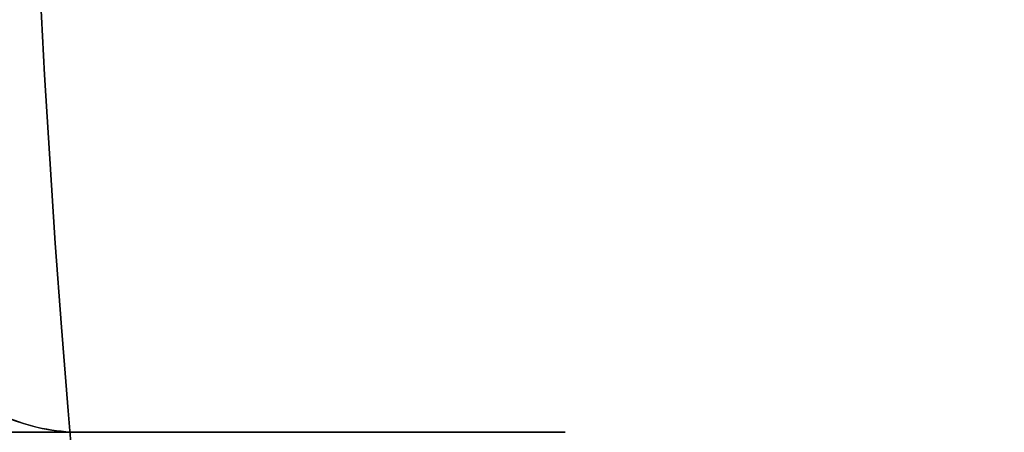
# Model space of a CAD drawing. Header units: millimetres. Extents: x 3074 to 3793, y -15 to 40.
# Tile 232 of 256: x 3738.954 to 3740.928, y 10.183 to 11.011. Entities that reach past the tile are written whole.
import ezdxf

# ---------------------------------------------------------------- set-up
doc = ezdxf.new("R2010")
doc.units = ezdxf.units.MM
doc.layers.add('Capa 01', color=7, linetype='Continuous')
doc.layers.add('METAL NEGRO', color=7, linetype='Continuous')

msp = doc.modelspace()

# ---------------------------------------------------------------- linework, layer by layer
at = {"layer": 'Capa 01', "extrusion": (0, 0, -1)}
for centre, radius in [((-3765.46, 12.4333, -1282.9218), 27.5), ((-3765.46, 12.4333, -1190.4218), 27.5), ((-3765.46, 12.4333, -1282.9218), 26.5), ((-3765.46, 12.4333, -1190.9218), 26.5)]:
    msp.add_arc(centre, radius, 180, 0, dxfattribs=at)
at = {"layer": 'Capa 01'}
for centre, radius in [((3765.46, 12.4333, 1097.9218), 27.5), ((3765.46, 12.4333, 1098.9218), 26.5)]:
    msp.add_arc(centre, radius, 180, 0, dxfattribs=at)
at = {"layer": 'METAL NEGRO'}
msp.add_line((3735.2313, 10.1833, 19.2511), (3740.0473, 10.1833, 19.2511), dxfattribs=at)
at = {"layer": 'METAL NEGRO', "extrusion": (0, -1, 0)}
msp.add_arc((3728.7696, 19.2511, -10.1833), 11.2777, 336.03481, 23.96519, dxfattribs=at)
at = {"layer": 'METAL NEGRO'}
for points, knots in [([(3738.2861, 11.9833, 12.8103), (3738.2828, 11.857, 12.8142), (3738.2859, 11.7311, 12.8315), (3738.304, 11.4896, 12.8895), (3738.3188, 11.3732, 12.9302), (3738.3597, 11.1487, 13.0345), (3738.3855, 11.0425, 13.0976), (3738.4452, 10.8482, 13.2398), (3738.4792, 10.759, 13.3193), (3738.5936, 10.5147, 13.5836), (3738.6811, 10.3925, 13.782), (3738.8732, 10.2246, 14.216), (3738.9728, 10.1833, 14.4401), (3739.0751, 10.1833, 14.6703)], [0, 0, 0, 0, 0.375838, 0.375838, 0.751676, 0.751676, 1.127515, 1.127515, 1.503353, 1.503353, 2.255029, 2.255029, 3.006706, 3.006706, 3.006706, 3.006706]), ([(3739.0751, 10.1833, 23.8319), (3739.024, 10.1833, 23.9468), (3738.9736, 10.1938, 24.0604), (3738.8738, 10.2356, 24.285), (3738.8242, 10.2673, 24.3969), (3738.729, 10.3506, 24.6118), (3738.6834, 10.4021, 24.7153), (3738.5961, 10.5257, 24.9139), (3738.5545, 10.5981, 25.0089), (3738.4416, 10.8397, 25.2698), (3738.3795, 11.0393, 25.4171), (3738.3188, 11.3738, 25.5722), (3738.3036, 11.4929, 25.6137), (3738.2858, 11.7342, 25.6712), (3738.2828, 11.8573, 25.688), (3738.2861, 11.9833, 25.6919)], [0, 0, 0, 0, 0.37557, 0.37557, 0.75114, 0.75114, 1.12671, 1.12671, 1.502279, 1.502279, 2.253419, 2.253419, 2.628989, 2.628989, 3.004559, 3.004559, 3.004559, 3.004559])]:
    msp.add_open_spline(points, degree=3, knots=knots, dxfattribs=at)
for points in [[(3735.2182, 10.1833, 19.2354), (3739.0751, 10.1833, 23.8319)], [(3739.0751, 10.1833, 14.6703), (3737.5196, 10.1833, 16.5241)]]:
    msp.add_open_spline(points, degree=1, dxfattribs=at)

doc.saveas('drawing.dxf')
